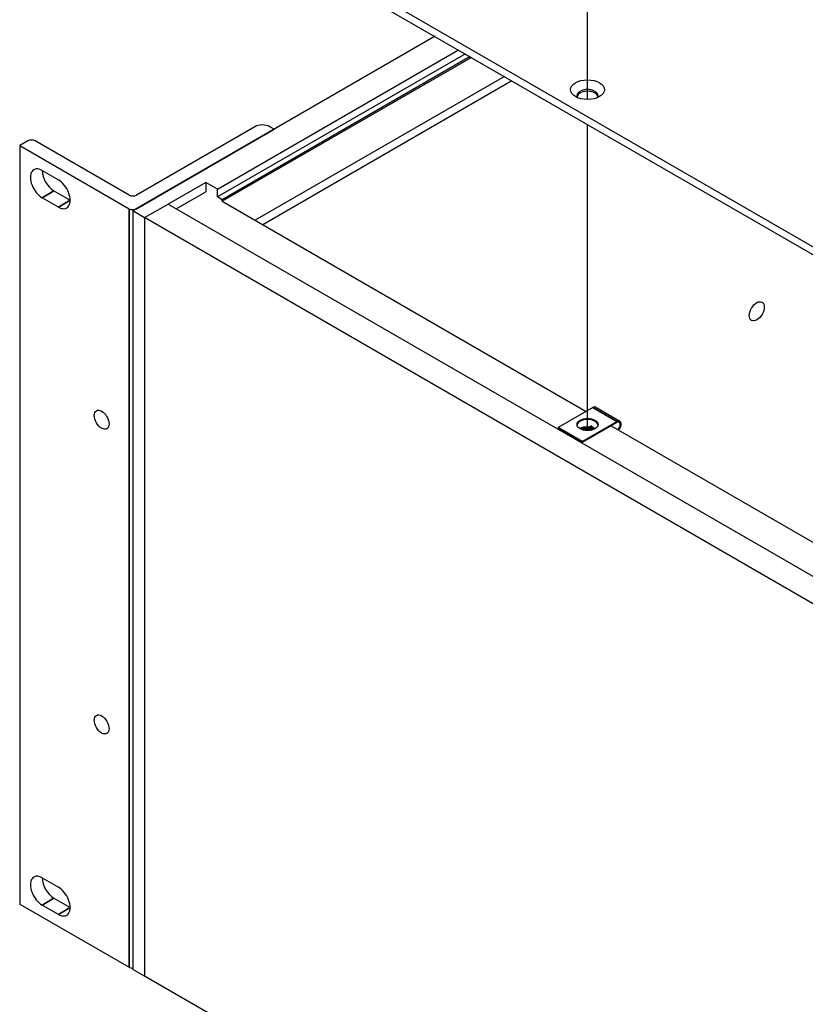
# Model space of a CAD drawing. Header units: millimetres. Extents: x 64 to 1798, y 64 to 1380.
# Tile 61 of 73: x 1217 to 1336, y 984 to 1134. Entities that reach past the tile are written whole.
import ezdxf

# ---------------------------------------------------------------- set-up
doc = ezdxf.new("R2010")
doc.units = ezdxf.units.MM
doc.header["$LTSCALE"] = 6.666667
for name, color, linetype, lineweight in [('Tweak Trail (ANSI)', 7, 'Continuous', 25), ('Visible (ANSI)', 7, 'Continuous', 25), ('Visible Narrow (ANSI)', 7, 'Continuous', 35)]:
    doc.layers.add(name, color=color, linetype=linetype, lineweight=lineweight)

msp = doc.modelspace()

# ---------------------------------------------------------------- linework, layer by layer
at = {"layer": 'Tweak Trail (ANSI)'}
for p, q in [((1303.1311, 1121.6769), (1303.1311, 1166.2935)), ((1303.1311, 1071.2047), (1303.1311, 1117.8868))]:
    msp.add_line(p, q, dxfattribs=at)
at = {"layer": 'Visible (ANSI)'}
for p, q in [((1474.0807, 1020.367), (1240.0049, 1155.5107)), ((1240.0049, 1154.3327), (1474.0807, 1019.189)), ((1279.8746, 1131.3139), (1233.7719, 1104.6965)), ((1246.6978, 1108.0115), (1283.4667, 1129.24)), ((1284.5013, 1128.6427), (1246.6978, 1106.8168)), ((1285.2198, 1128.2279), (1247.4162, 1106.402)), ((1285.4353, 1128.1035), (1247.4292, 1106.1606)), ((1290.4642, 1125.2), (1252.4581, 1103.2572)), ((1291.6137, 1124.5364), (1253.6076, 1102.5935)), ((1252.3971, 1117.5299), (1234.3375, 1107.1033)), ((1234.3375, 1105.0294), (1255.3245, 1117.1462)), ((1255.3245, 1117.1462), (1254.6598, 1117.5299)), ((1255.3245, 1117.1462), (1255.3245, 1117.1399)), ((1217.7601, 1115.3678), (1216.5298, 1114.6575)), ((1216.5298, 1114.6575), (1216.5298, 999.0168)), ((1216.5298, 1114.6575), (1233.2062, 1105.0294)), ((1233.2062, 1107.1033), (1218.8915, 1115.3678)), ((1219.9635, 1110.85), (1222.4355, 1109.4228)), ((1244.9017, 1109.0484), (1239.1674, 1105.7377)), ((1244.9017, 1109.0484), (1244.9017, 1107.6133)), ((1246.6978, 1108.0115), (1244.9017, 1109.0484)), ((1246.6978, 1106.8168), (1246.6978, 1108.0115)), ((1222.4355, 1105.275), (1219.9635, 1106.7022)), ((1221.7595, 1107.7392), (1224.2316, 1106.3119)), ((1240.4102, 1105.0202), (1244.9017, 1107.6133)), ((1247.4162, 1106.402), (1246.6978, 1106.8168)), ((1247.4162, 1106.1616), (1247.4162, 1106.402)), ((1235.5679, 1103.668), (1239.16, 1105.7419)), ((1239.16, 1105.7419), (1474.0892, 970.1055)), ((1247.4218, 1106.1649), (1302.9184, 1074.1239)), ((1235.5679, 1103.6595), (1233.7719, 1104.6965)), ((1233.7719, 1104.6965), (1233.7719, 989.0558)), ((1235.5679, 1103.668), (1235.5679, 988.0273)), ((1470.4971, 968.0316), (1235.5679, 1103.668)), ((1235.5679, 1103.6595), (1235.5679, 988.0188)), ((1303.9451, 1074.7167), (1298.656, 1071.663)), ((1304.4051, 1074.7623), (1308.0821, 1072.6394)), ((1302.3329, 1069.5401), (1307.6221, 1072.5938)), ((1307.6221, 1072.4305), (1302.3329, 1069.3768)), ((1306.7368, 1071.9194), (1417.8657, 1007.7591)), ((1298.656, 1071.663), (1298.656, 1071.4997)), ((1302.3329, 1069.5401), (1298.656, 1071.663)), ((1302.3329, 1069.3768), (1298.656, 1071.4997)), ((1303.7043, 1071.2642), (1303.9971, 1071.3969)), ((1302.3329, 1069.3768), (1302.3329, 1069.5401)), ((1219.9635, 1003.0071), (1222.4355, 1001.5799)), ((1221.7595, 999.8963), (1224.2316, 998.4691)), ((1216.5298, 999.0168), (1233.2062, 989.3886)), ((1222.4355, 997.4321), (1219.9635, 998.8593)), ((1235.5679, 988.0188), (1233.7719, 989.0558)), ((1470.4971, 852.3909), (1235.5679, 988.0273)), ((1235.5753, 988.0231), (1235.5679, 988.0188))]:
    msp.add_line(p, q, dxfattribs=at)
for centre, major_axis in [((1303.1325, 1123.1786), (-2.601, 0)), ((1328.9513, 1089.3846), (0.8077, 1.399)), ((1229.0303, 1072.8476), (0.7976, -1.3814)), ((1303.139, 1072.1284), (1.6, 0)), ((1229.0303, 1026.3923), (0.7976, -1.3814))]:
    msp.add_ellipse(centre, major_axis=major_axis, ratio=0.57735027, dxfattribs=at)
for centre, major_axis, ratio, start_param, end_param in [((1303.1325, 1122.2624), (1.6256, 0), 0.57735027, 5.96691699, 9.74104627), ((1303.1325, 1122.0006), (1.6256, 0), 0.57735027, 0.13995372, 3.00163893), ((1253.5284, 1116.8767), (-1.6, 0), 0.57735027, 3.92699082, 5.49778714), ((1218.3258, 1115.0412), (-0.8, 0), 0.57735027, 3.92699082, 5.49778714), ((1219.9635, 1108.7761), (-1.27, 2.1997), 0.57735027, 5.49778714, 8.6393798), ((1221.7595, 1109.8131), (1.27, -2.1997), 0.57735027, 3.92699082, 5.49778714), ((1222.4355, 1107.3489), (1.27, -2.1997), 0.57735027, 5.49778714, 8.6393798), ((1233.7719, 1107.4299), (-0.8, 0), 0.57735027, 0.78539816, 2.35619449), ((1233.7719, 1105.356), (0.8, 0), 0.57735027, 3.92699082, 5.49778714), ((1303.9451, 1073.9655), (0.46, 0.7967), 0.57735027, 0, 0.78539816), ((1303.139, 1071.9651), (1.6, 0), 0.57735027, 0.08850384, 3.05308881), ((1307.6221, 1071.8426), (0.46, 0.7967), 0.57735027, 4.29114919, 7.06858347), ((1307.6221, 1071.8426), (0.36, 0.6235), 0.57735027, 4.16263985, 7.06858347), ((1303.036, 1070.7991), (0.8194, -0.0724), 0.5123509, 1.43315064, 1.86699281), ((1304.1545, 1071.306), (0.2218, -0.0196), 0.5123509, 1.56825029, 2.40428911), ((1219.9635, 1000.9332), (-1.27, 2.1997), 0.57735027, 5.49778714, 8.6393798), ((1221.7595, 1001.9702), (1.27, -2.1997), 0.57735027, 3.92699082, 5.49778714), ((1222.4355, 999.506), (1.27, -2.1997), 0.57735027, 5.49778714, 8.6393798), ((1233.7719, 989.7152), (0.8, 0), 0.57735027, 3.92699082, 4.71238898)]:
    msp.add_ellipse(centre, major_axis=major_axis, ratio=ratio, start_param=start_param, end_param=end_param, dxfattribs=at)
at = {"layer": 'Visible Narrow (ANSI)'}
for p, q in [((1221.7595, 1107.7392), (1219.9635, 1106.7022)), ((1224.2316, 1106.3119), (1222.4355, 1105.275)), ((1233.2062, 1105.0294), (1233.2062, 989.3886)), ((1234.3375, 1105.0294), (1234.3375, 1105.0231)), ((1307.6221, 1072.5938), (1303.9451, 1074.7167)), ((1303.6984, 1071.8632), (1303.3423, 1071.7018)), ((1303.8186, 1071.6872), (1303.4625, 1071.5259)), ((1303.5238, 1071.4012), (1303.8798, 1071.5625)), ((1303.5579, 1071.3484), (1303.914, 1071.5098)), ((1303.9971, 1071.3969), (1303.9774, 1071.3416)), ((1221.7595, 999.8963), (1219.9635, 998.8593)), ((1224.2316, 998.4691), (1222.4355, 997.4321))]:
    msp.add_line(p, q, dxfattribs=at)
for centre, major_axis, ratio, start_param, end_param in [((1304.1792, 1071.5856), (-0.6774, 0.0598), 0.5123509, 5.37803506, 5.54588176), ((1303.6832, 1071.6921), (0.0826, -0.1822), 0.63573832, 1.26449022, 2.4157727), ((1303.0607, 1071.0787), (-1.275, 0.1126), 0.5123509, 4.53516074, 5.77526139), ((1303.0518, 1070.9773), (-1.0931, 0.0965), 0.5123509, 4.53516074, 5.65871125), ((1303.0443, 1070.8922), (0.9962, -0.088), 0.5123509, 1.39356809, 2.35162482), ((1303.0415, 1070.8609), (0.9442, -0.0834), 0.5123509, 1.39356809, 2.25777667), ((1303.2215, 1071.3957), (-0.05, -0.2755), 0.15140389, 0.83823891, 1.32889832), ((1303.2691, 1071.2733), (-0.0334, -0.1841), 0.15140389, 4.12770392, 4.47049097), ((1303.3231, 1071.484), (0.3308, -0.0292), 0.5123509, 4.53516074, 5.54588176), ((1303.2592, 1071.4923), (-0.0357, -0.1968), 0.15140389, 0.98611126, 1.69617499), ((1303.3259, 1071.5154), (0.2788, -0.0246), 0.5123509, 4.53516074, 5.54588176), ((1303.3272, 1071.5308), (0.0357, 0.1968), 0.15140389, 0.54489252, 1.69617499), ((1303.3334, 1071.6004), (-0.1819, 0.0161), 0.5123509, 1.39356809, 2.40428911), ((1303.3272, 1071.5308), (0.0826, -0.1822), 0.63573832, 1.26449022, 2.4157727), ((1303.5978, 1071.521), (0.0826, -0.1822), 0.63573832, 4.40608288, 5.1161466), ((1303.4545, 1071.289), (0.0772, -0.1704), 0.63573832, 1.6317669, 1.97455395), ((1303.7127, 1071.4373), (0.1156, -0.255), 0.63573832, 4.77335955, 5.22202315), ((1304.1702, 1071.4842), (-0.4954, 0.0438), 0.5123509, 5.12841131, 5.54588176), ((1303.9539, 1071.6824), (-0.0826, 0.1822), 0.63573832, 1.26449022, 1.97455395), ((1304.1627, 1071.3992), (0.3985, -0.0352), 0.5123509, 1.74765869, 2.40428911), ((1303.8105, 1071.4504), (0.0772, -0.1704), 0.63573832, 1.6317669, 1.97455395), ((1304.1599, 1071.3678), (0.3465, -0.0306), 0.5123509, 1.54930208, 2.40428911), ((1304.0688, 1071.5987), (0.1156, -0.255), 0.63573832, 4.77335955, 5.29556596)]:
    msp.add_ellipse(centre, major_axis=major_axis, ratio=ratio, start_param=start_param, end_param=end_param, dxfattribs=at)

doc.saveas('drawing.dxf')
